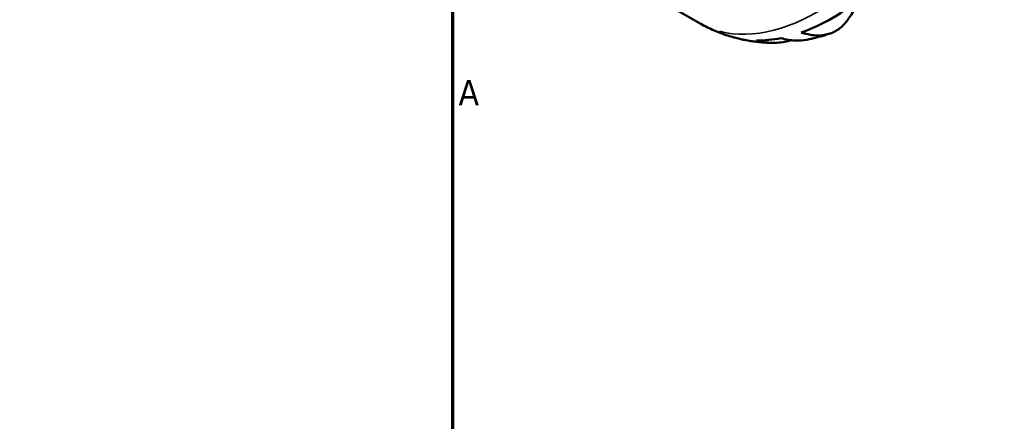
# Model space of a CAD drawing. Header units: millimetres. Extents: x -127 to 666, y 0 to 468.
# Tile 7 of 8: x 541 to 638, y 353 to 392. Entities that reach past the tile are written whole.
import ezdxf

# ---------------------------------------------------------------- set-up
doc = ezdxf.new("R2010")
doc.units = ezdxf.units.MM
for name, color, linetype, lineweight in [('Border (ISO)', 7, 'Continuous', 70), ('Visible (ISO)', 7, 'Continuous', 50), ('Visible Narrow (ISO)', 7, 'Continuous', 35)]:
    doc.layers.add(name, color=color, linetype=linetype, lineweight=lineweight)
doc.styles.add('Note Text (ISO)', font='tahoma.ttf')

# ---------------------------------------------------------------- blocks, each defined once
blk = doc.blocks.new('Borders Default Border')
at = {"layer": 'Border (ISO)', "flags": 128}
blk.add_lwpolyline([(10, 10), (10, 410), (584, 410), (584, 10), (10, 10)], dxfattribs=at)
at = {"layer": 'Border (ISO)', "color": 232, "true_color": 0xca0064, "insert": (584.587, 383.75), "char_height": 2.5, "attachment_point": 7, "style": 'Note Text (ISO)'}
blk.add_mtext('A', dxfattribs=at)

msp = doc.modelspace()

# ---------------------------------------------------------------- linework, layer by layer
at = {"layer": 'Visible (ISO)'}
msp.add_line((602.614, 395.08), (608.26, 391.828), dxfattribs=at)
for major_axis, start_param, end_param in [((11.629, 20.194), 3.735646, 4.114468), ((-11.629, -20.194), 0.145125, 0.187477), ((-11.629, -20.194), 0.311994, 0.469537)]:
    msp.add_ellipse((621.366, 411.399), major_axis=major_axis, ratio=0.578093, start_param=start_param, end_param=end_param, dxfattribs=at)
for points, knots in [([(624.344, 394.376), (624.297, 394.31), (624.251, 394.244), (624.02, 393.912), (623.845, 393.653), (623.505, 393.143), (623.343, 392.898), (623.066, 392.481), (622.948, 392.305), (622.841, 392.148)], [-2.7807108, -2.7807108, -2.7807108, -2.7807108, -2.7559667, -2.7559667, -2.6553085, -2.6553085, -2.5478377, -2.5478377, -2.4548169, -2.4548169, -2.4548169, -2.4548169]), ([(622.841, 392.148), (622.765, 392.036), (622.683, 391.928), (622.337, 391.52), (622.035, 391.27), (621.431, 390.911), (621.074, 390.769), (620.305, 390.611), (619.893, 390.596), (619.124, 390.667), (618.699, 390.755), (618.264, 390.901)], [7.7340244, 7.7340244, 7.7340244, 7.7340244, 7.7949333, 7.7949333, 7.9787924, 7.9787924, 8.1593925, 8.1593925, 8.3399926, 8.3399926, 8.5129603, 8.5129603, 8.5129603, 8.5129603]), ([(611.548, 390.445), (611.322, 390.508), (611.096, 390.578), (610.647, 390.729), (610.423, 390.81), (609.98, 390.983), (609.759, 391.075), (609.323, 391.272), (609.107, 391.375), (608.679, 391.593), (608.468, 391.708), (608.26, 391.828)], [3.7799318, 3.7799318, 3.7799318, 3.7799318, 3.8089569, 3.8089569, 3.8379819, 3.8379819, 3.867007, 3.867007, 3.8960321, 3.8960321, 3.9250571, 3.9250571, 3.9250571, 3.9250571]), ([(615.477, 389.885), (615.286, 389.887), (615.095, 389.893), (614.71, 389.911), (614.517, 389.924), (614.129, 389.958), (613.935, 389.978), (613.545, 390.027), (613.349, 390.055), (612.958, 390.12), (612.762, 390.156), (612.566, 390.196)], [3.6114145, 3.6114145, 3.6114145, 3.6114145, 3.636437, 3.636437, 3.6614596, 3.6614596, 3.6864822, 3.6864822, 3.7115047, 3.7115047, 3.7365273, 3.7365273, 3.7365273, 3.7365273]), ([(617.301, 390.138), (617.152, 390.094), (617.002, 390.056), (616.334, 389.913), (615.811, 389.872), (614.872, 389.904), (614.371, 389.978), (613.882, 390.116)], [5.2080949, 5.2080949, 5.2080949, 5.2080949, 5.2609819, 5.2609819, 5.4414881, 5.4414881, 5.6171934, 5.6171934, 5.6171934, 5.6171934]), ([(616.278, 390.348), (616.743, 390.208), (617.209, 390.131), (618.015, 390.093), (618.424, 390.119), (618.825, 390.197)], [0.1849728, 0.1849728, 0.1849728, 0.1849728, 0.3606781, 0.3606781, 0.5201375, 0.5201375, 0.5201375, 0.5201375]), ([(621.094, 390.798), (620.948, 390.749), (620.801, 390.702), (620.506, 390.611), (620.357, 390.567), (620.056, 390.483), (619.905, 390.443), (619.6, 390.366), (619.447, 390.33), (619.138, 390.26), (618.982, 390.227), (618.825, 390.197)], [3.3473753, 3.3473753, 3.3473753, 3.3473753, 3.3697354, 3.3697354, 3.3920955, 3.3920955, 3.4144555, 3.4144555, 3.4368156, 3.4368156, 3.4591757, 3.4591757, 3.4591757, 3.4591757])]:
    msp.add_open_spline(points, degree=3, knots=knots, dxfattribs=at)
msp.add_open_spline([(612.117, 390.305), (612.265, 390.264), (612.416, 390.228), (612.566, 390.197)], degree=3, dxfattribs=at)
at = {"layer": 'Visible Narrow (ISO)'}
msp.add_ellipse((619.988, 412.193), major_axis=(11.727, 20.365), ratio=0.578093, start_param=3.298672, end_param=6.126106, dxfattribs=at)

# ---------------------------------------------------------------- block references
msp.add_blockref('Borders Default Border', (0, 0))

doc.saveas('drawing.dxf')
